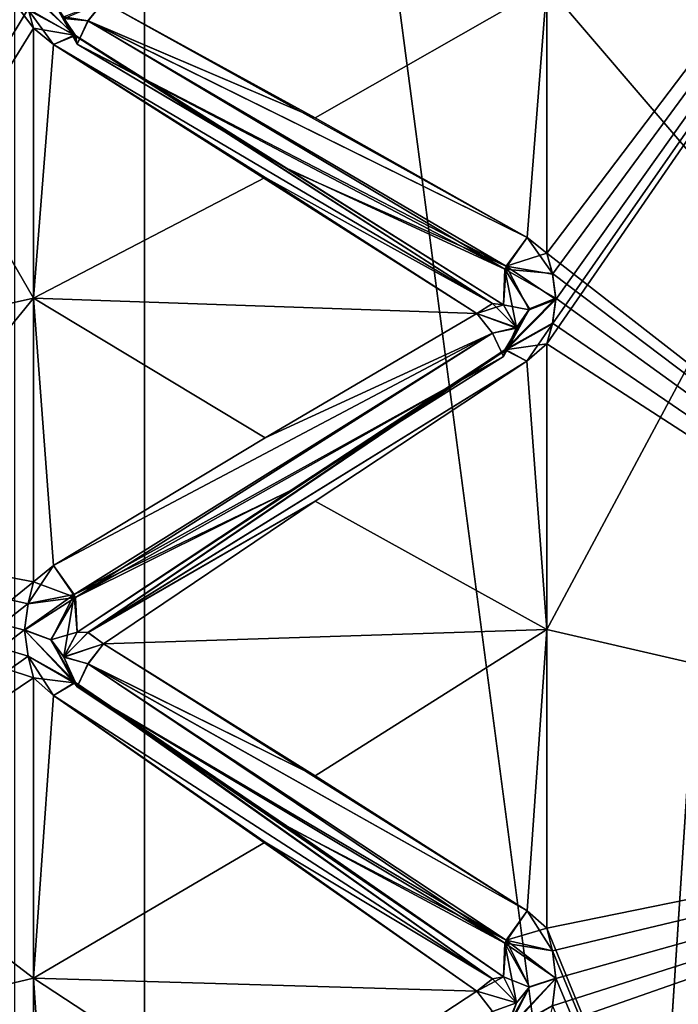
# Model space of a CAD drawing. Header units: inches. Extents: x -10 to 10, y -2.3 to 4.3.
# Tile 33 of 249: x -9.353 to -9.227, y -0.016 to 0.172. Entities that reach past the tile are written whole.
import ezdxf

# ---------------------------------------------------------------- set-up
doc = ezdxf.new("R2010")
doc.units = ezdxf.units.IN
doc.header["$LTSCALE"] = 65.185185
doc.header["$MEASUREMENT"] = 0
for name, color, linetype in [('10567', 7, 'CONTINUOUS'), ('10568', 7, 'CONTINUOUS'), ('10626', 7, 'CONTINUOUS'), ('10627', 7, 'CONTINUOUS'), ('10628', 7, 'CONTINUOUS'), ('10629', 7, 'CONTINUOUS'), ('10630', 7, 'CONTINUOUS'), ('10631', 7, 'CONTINUOUS'), ('10632', 7, 'CONTINUOUS'), ('10633', 7, 'CONTINUOUS'), ('10634', 7, 'CONTINUOUS'), ('10635', 7, 'CONTINUOUS'), ('10636', 7, 'CONTINUOUS'), ('10637', 7, 'CONTINUOUS'), ('10638', 7, 'CONTINUOUS'), ('10639', 7, 'CONTINUOUS'), ('10640', 7, 'CONTINUOUS'), ('10641', 7, 'CONTINUOUS'), ('10642', 7, 'CONTINUOUS'), ('10643', 7, 'CONTINUOUS'), ('10943', 7, 'CONTINUOUS'), ('10946', 7, 'CONTINUOUS'), ('10951', 7, 'CONTINUOUS'), ('11640', 7, 'CONTINUOUS'), ('11703', 7, 'CONTINUOUS'), ('11704', 7, 'CONTINUOUS'), ('11705', 7, 'CONTINUOUS'), ('11706', 7, 'CONTINUOUS'), ('11707', 7, 'CONTINUOUS'), ('11708', 7, 'CONTINUOUS'), ('11709', 7, 'CONTINUOUS'), ('11710', 7, 'CONTINUOUS'), ('11711', 7, 'CONTINUOUS'), ('11712', 7, 'CONTINUOUS'), ('11713', 7, 'CONTINUOUS'), ('11714', 7, 'CONTINUOUS'), ('11715', 7, 'CONTINUOUS'), ('11716', 7, 'CONTINUOUS'), ('11717', 7, 'CONTINUOUS'), ('11718', 7, 'CONTINUOUS'), ('11719', 7, 'CONTINUOUS'), ('11720', 7, 'CONTINUOUS'), ('11755', 7, 'CONTINUOUS'), ('11756', 7, 'CONTINUOUS'), ('11757', 7, 'CONTINUOUS'), ('11758', 7, 'CONTINUOUS'), ('11777', 7, 'CONTINUOUS'), ('11778', 7, 'CONTINUOUS'), ('11836', 7, 'CONTINUOUS'), ('11837', 7, 'CONTINUOUS')]:
    doc.layers.add(name, color=color, linetype=linetype)

msp = doc.modelspace()

# ---------------------------------------------------------------- linework, layer by layer
at = {"layer": '10567', "linetype": 'Continuous'}
for points in [[(-9.12095, 0.02569, 3.00572), (-9.12095, 0.30072, 2.73069), (-9.252, 0.05595, 2.99169), (-9.12095, 0.02569, 3.00572)], [(-9.252, 0.05595, 2.99169), (-9.12095, 0.30072, 2.73069), (-9.252, 0.11049, 2.94735), (-9.252, 0.05595, 2.99169)], [(-9.252, 0.11049, 2.94735), (-9.12095, 0.30072, 2.73069), (-9.25098, 0.11433, 2.94396), (-9.252, 0.11049, 2.94735)], [(-9.25094, 0.12381, 2.93565), (-9.12095, 0.30072, 2.73069), (-9.252, 0.12781, 2.93217), (-9.25094, 0.12381, 2.93565)], [(-9.252, 0.12781, 2.93217), (-9.12095, 0.30072, 2.73069), (-9.252, 0.17888, 2.88388), (-9.252, 0.12781, 2.93217)], [(-9.25098, 0.11433, 2.94396), (-9.12095, 0.30072, 2.73069), (-9.25029, 0.11896, 2.93988), (-9.25098, 0.11433, 2.94396)], [(-9.25029, 0.11896, 2.93988), (-9.12095, 0.30072, 2.73069), (-9.25094, 0.12381, 2.93565), (-9.25029, 0.11896, 2.93988)], [(-9.252, -0.00099, 3.03289), (-9.12095, 0.02569, 3.00572), (-9.252, 0.05595, 2.99169), (-9.252, -0.00099, 3.03289)], [(-9.12095, -0.32085, 3.18229), (-9.12095, 0.02569, 3.00572), (-9.252, -0.31412, 3.18731), (-9.12095, -0.32085, 3.18229)], [(-9.252, -0.31412, 3.18731), (-9.12095, 0.02569, 3.00572), (-9.25096, -0.3092, 3.18562), (-9.252, -0.31412, 3.18731)], [(-9.25096, -0.29726, 3.18157), (-9.12095, 0.02569, 3.00572), (-9.252, -0.29231, 3.17991), (-9.25096, -0.29726, 3.18157)], [(-9.252, -0.29231, 3.17991), (-9.12095, 0.02569, 3.00572), (-9.252, -0.22665, 3.15485), (-9.252, -0.29231, 3.17991)], [(-9.252, -0.22665, 3.15485), (-9.12095, 0.02569, 3.00572), (-9.252, -0.16249, 3.12614), (-9.252, -0.22665, 3.15485)], [(-9.252, -0.16249, 3.12614), (-9.12095, 0.02569, 3.00572), (-9.25096, -0.15783, 3.12382), (-9.252, -0.16249, 3.12614)], [(-9.25096, -0.14652, 3.11824), (-9.12095, 0.02569, 3.00572), (-9.252, -0.14183, 3.11595), (-9.25096, -0.14652, 3.11824)], [(-9.252, -0.14183, 3.11595), (-9.12095, 0.02569, 3.00572), (-9.252, -0.08, 3.08253), (-9.252, -0.14183, 3.11595)], [(-9.252, -0.08, 3.08253), (-9.12095, 0.02569, 3.00572), (-9.252, -0.02014, 3.04569), (-9.252, -0.08, 3.08253)], [(-9.252, -0.02014, 3.04569), (-9.12095, 0.02569, 3.00572), (-9.25096, -0.01582, 3.04278), (-9.252, -0.02014, 3.04569)], [(-9.25096, -0.00534, 3.03578), (-9.12095, 0.02569, 3.00572), (-9.252, -0.00099, 3.03289), (-9.25096, -0.00534, 3.03578)], [(-9.25096, -0.3092, 3.18562), (-9.12095, 0.02569, 3.00572), (-9.25029, -0.30324, 3.18358), (-9.25096, -0.3092, 3.18562)], [(-9.25029, -0.30324, 3.18358), (-9.12095, 0.02569, 3.00572), (-9.25096, -0.29726, 3.18157), (-9.25029, -0.30324, 3.18358)], [(-9.25096, -0.15783, 3.12382), (-9.12095, 0.02569, 3.00572), (-9.25029, -0.15219, 3.12102), (-9.25096, -0.15783, 3.12382)], [(-9.25029, -0.15219, 3.12102), (-9.12095, 0.02569, 3.00572), (-9.25096, -0.14652, 3.11824), (-9.25029, -0.15219, 3.12102)], [(-9.25096, -0.01582, 3.04278), (-9.12095, 0.02569, 3.00572), (-9.25029, -0.01059, 3.03927), (-9.25096, -0.01582, 3.04278)], [(-9.25029, -0.01059, 3.03927), (-9.12095, 0.02569, 3.00572), (-9.25096, -0.00534, 3.03578), (-9.25029, -0.01059, 3.03927)]]:
    msp.add_3dface(points, dxfattribs=at)
at = {"layer": '10568', "linetype": 'Continuous'}
for points in [[(-9.12095, 0.30072, 1.26931), (-9.12095, 0.02569, 0.99428), (-9.252, 0.28669, 1.23905), (-9.12095, 0.30072, 1.26931)], [(-9.252, 0.28669, 1.23905), (-9.12095, 0.02569, 0.99428), (-9.252, 0.24235, 1.18451), (-9.252, 0.28669, 1.23905)], [(-9.252, 0.24235, 1.18451), (-9.12095, 0.02569, 0.99428), (-9.25097, 0.23892, 1.18063), (-9.252, 0.24235, 1.18451)], [(-9.25097, 0.23892, 1.18063), (-9.12095, 0.02569, 0.99428), (-9.25029, 0.23478, 1.17593), (-9.25097, 0.23892, 1.18063)], [(-9.25029, 0.23478, 1.17593), (-9.12095, 0.02569, 0.99428), (-9.25096, 0.23061, 1.17115), (-9.25029, 0.23478, 1.17593)], [(-9.25096, 0.23061, 1.17115), (-9.12095, 0.02569, 0.99428), (-9.252, 0.22717, 1.16719), (-9.25096, 0.23061, 1.17115)], [(-9.252, 0.22717, 1.16719), (-9.12095, 0.02569, 0.99428), (-9.252, 0.17888, 1.11612), (-9.252, 0.22717, 1.16719)], [(-9.252, 0.17888, 1.11612), (-9.12095, 0.02569, 0.99428), (-9.252, 0.12781, 1.06783), (-9.252, 0.17888, 1.11612)], [(-9.252, 0.12781, 1.06783), (-9.12095, 0.02569, 0.99428), (-9.25097, 0.1239, 1.06443), (-9.252, 0.12781, 1.06783)], [(-9.25097, 0.1239, 1.06443), (-9.12095, 0.02569, 0.99428), (-9.25029, 0.11918, 1.06031), (-9.25097, 0.1239, 1.06443)], [(-9.25029, 0.11918, 1.06031), (-9.12095, 0.02569, 0.99428), (-9.25096, 0.11442, 1.05612), (-9.25029, 0.11918, 1.06031)], [(-9.25096, 0.11442, 1.05612), (-9.12095, 0.02569, 0.99428), (-9.252, 0.11049, 1.05265), (-9.25096, 0.11442, 1.05612)], [(-9.252, 0.11049, 1.05265), (-9.12095, 0.02569, 0.99428), (-9.252, 0.05595, 1.00831), (-9.252, 0.11049, 1.05265)], [(-9.252, 0.05595, 1.00831), (-9.12095, 0.02569, 0.99428), (-9.252, -0.00099, 0.96711), (-9.252, 0.05595, 1.00831)], [(-9.12095, 0.02569, 0.99428), (-9.12095, -0.32085, 0.81771), (-9.252, -0.00099, 0.96711), (-9.12095, 0.02569, 0.99428)], [(-9.252, -0.00099, 0.96711), (-9.12095, -0.32085, 0.81771), (-9.25097, -0.00531, 0.96424), (-9.252, -0.00099, 0.96711)], [(-9.25097, -0.00531, 0.96424), (-9.12095, -0.32085, 0.81771), (-9.25029, -0.01053, 0.96078), (-9.25097, -0.00531, 0.96424)], [(-9.25029, -0.01053, 0.96078), (-9.12095, -0.32085, 0.81771), (-9.25096, -0.01579, 0.95724), (-9.25029, -0.01053, 0.96078)]]:
    msp.add_3dface(points, dxfattribs=at)
at = {"layer": '10626', "linetype": 'Continuous'}
for points in [[(-9.33961, 0.17209, 2.88241), (-9.33663, 0.17575, 2.88075), (-9.34419, 0.17285, 2.87785), (-9.33961, 0.17209, 2.88241)], [(-9.34169, 0.16764, 2.88192), (-9.33961, 0.17209, 2.88241), (-9.34419, 0.17285, 2.87785), (-9.34169, 0.16764, 2.88192)]]:
    msp.add_3dface(points, dxfattribs=at)
at = {"layer": '10627', "linetype": 'Continuous'}
for points in [[(-9.35171, 0.17883, 2.88381), (-9.35104, 0.17438, 2.88829), (-9.34223, 0.16939, 2.8894), (-9.35171, 0.17883, 2.88381)], [(-9.35171, 0.17883, 2.88381), (-9.34223, 0.16939, 2.8894), (-9.34665, 0.17666, 2.88166), (-9.35171, 0.17883, 2.88381)], [(-9.34169, 0.16764, 2.88192), (-9.34419, 0.17285, 2.87785), (-9.34665, 0.17666, 2.88166), (-9.34169, 0.16764, 2.88192)], [(-9.34223, 0.16939, 2.8894), (-9.34169, 0.16764, 2.88192), (-9.34665, 0.17666, 2.88166), (-9.34223, 0.16939, 2.8894)], [(-9.35104, 0.17438, 2.88829), (-9.35, 0.1707, 2.89199), (-9.34223, 0.16939, 2.8894), (-9.35104, 0.17438, 2.88829)], [(-9.34619, 0.16761, 2.89474), (-9.34223, 0.16939, 2.8894), (-9.35, 0.1707, 2.89199), (-9.34619, 0.16761, 2.89474)]]:
    msp.add_3dface(points, dxfattribs=at)
at = {"layer": '10628', "linetype": 'Continuous'}
for points in [[(-9.29624, 0.15358, 2.90529), (-9.33663, 0.17575, 2.88075), (-9.33961, 0.17209, 2.88241), (-9.29624, 0.15358, 2.90529)], [(-9.25977, 0.1253, 2.93069), (-9.33961, 0.17209, 2.88241), (-9.34169, 0.16764, 2.88192), (-9.25977, 0.1253, 2.93069)], [(-9.25581, 0.13075, 2.92926), (-9.29624, 0.15358, 2.90529), (-9.33961, 0.17209, 2.88241), (-9.25581, 0.13075, 2.92926)], [(-9.25977, 0.1253, 2.93069), (-9.25581, 0.13075, 2.92926), (-9.33961, 0.17209, 2.88241), (-9.25977, 0.1253, 2.93069)], [(-9.25977, 0.1253, 2.93069), (-9.34169, 0.16764, 2.88192), (-9.30129, 0.14371, 2.90581), (-9.25977, 0.1253, 2.93069)], [(-9.26031, 0.11795, 2.92845), (-9.25977, 0.1253, 2.93069), (-9.30129, 0.14371, 2.90581), (-9.26031, 0.11795, 2.92845)]]:
    msp.add_3dface(points, dxfattribs=at)
at = {"layer": '10629', "linetype": 'Continuous'}
for points in [[(-9.26239, 0.11816, 2.93292), (-9.34223, 0.16939, 2.8894), (-9.34619, 0.16761, 2.89474), (-9.26239, 0.11816, 2.93292)], [(-9.26239, 0.11816, 2.93292), (-9.26031, 0.11795, 2.92845), (-9.34223, 0.16939, 2.8894), (-9.26239, 0.11816, 2.93292)], [(-9.34223, 0.16939, 2.8894), (-9.26031, 0.11795, 2.92845), (-9.30129, 0.14371, 2.90581), (-9.34223, 0.16939, 2.8894)], [(-9.34169, 0.16764, 2.88192), (-9.34223, 0.16939, 2.8894), (-9.30129, 0.14371, 2.90581), (-9.34169, 0.16764, 2.88192)], [(-9.26239, 0.11816, 2.93292), (-9.34619, 0.16761, 2.89474), (-9.30576, 0.1422, 2.91595), (-9.26239, 0.11816, 2.93292)], [(-9.26537, 0.11626, 2.93646), (-9.26239, 0.11816, 2.93292), (-9.30576, 0.1422, 2.91595), (-9.26537, 0.11626, 2.93646)]]:
    msp.add_3dface(points, dxfattribs=at)
at = {"layer": '10630', "linetype": 'Continuous'}
for points in [[(-9.252, 0.12781, 2.93217), (-9.25581, 0.13075, 2.92926), (-9.25977, 0.1253, 2.93069), (-9.252, 0.12781, 2.93217)], [(-9.25094, 0.12381, 2.93565), (-9.252, 0.12781, 2.93217), (-9.25977, 0.1253, 2.93069), (-9.25094, 0.12381, 2.93565)], [(-9.25977, 0.1253, 2.93069), (-9.26031, 0.11795, 2.92845), (-9.2554, 0.11696, 2.9375), (-9.25977, 0.1253, 2.93069)], [(-9.25029, 0.11896, 2.93988), (-9.25094, 0.12381, 2.93565), (-9.25977, 0.1253, 2.93069), (-9.25029, 0.11896, 2.93988)], [(-9.25029, 0.11896, 2.93988), (-9.25977, 0.1253, 2.93069), (-9.2554, 0.11696, 2.9375), (-9.25029, 0.11896, 2.93988)], [(-9.25781, 0.11347, 2.93347), (-9.2554, 0.11696, 2.9375), (-9.26031, 0.11795, 2.92845), (-9.25781, 0.11347, 2.93347)]]:
    msp.add_3dface(points, dxfattribs=at)
at = {"layer": '10631', "linetype": 'Continuous'}
for points in [[(-9.26537, 0.11626, 2.93646), (-9.26031, 0.11795, 2.92845), (-9.26239, 0.11816, 2.93292), (-9.26537, 0.11626, 2.93646)], [(-9.25781, 0.11347, 2.93347), (-9.26031, 0.11795, 2.92845), (-9.26537, 0.11626, 2.93646), (-9.25781, 0.11347, 2.93347)], [(-9.26241, 0.11252, 2.93789), (-9.25781, 0.11347, 2.93347), (-9.26537, 0.11626, 2.93646), (-9.26241, 0.11252, 2.93789)], [(-9.26031, 0.10809, 2.9371), (-9.25781, 0.11347, 2.93347), (-9.26241, 0.11252, 2.93789), (-9.26031, 0.10809, 2.9371)]]:
    msp.add_3dface(points, dxfattribs=at)
at = {"layer": '10632', "linetype": 'Continuous'}
for points in [[(-9.25098, 0.11433, 2.94396), (-9.25029, 0.11896, 2.93988), (-9.25977, 0.10935, 2.94467), (-9.25098, 0.11433, 2.94396)], [(-9.25029, 0.11896, 2.93988), (-9.2554, 0.11696, 2.9375), (-9.25977, 0.10935, 2.94467), (-9.25029, 0.11896, 2.93988)], [(-9.2554, 0.11696, 2.9375), (-9.25781, 0.11347, 2.93347), (-9.25977, 0.10935, 2.94467), (-9.2554, 0.11696, 2.9375)], [(-9.25781, 0.11347, 2.93347), (-9.26031, 0.10809, 2.9371), (-9.25977, 0.10935, 2.94467), (-9.25781, 0.11347, 2.93347)], [(-9.25583, 0.10721, 2.94991), (-9.25098, 0.11433, 2.94396), (-9.25977, 0.10935, 2.94467), (-9.25583, 0.10721, 2.94991)], [(-9.252, 0.11049, 2.94735), (-9.25098, 0.11433, 2.94396), (-9.25583, 0.10721, 2.94991), (-9.252, 0.11049, 2.94735)]]:
    msp.add_3dface(points, dxfattribs=at)
at = {"layer": '10633', "linetype": 'Continuous'}
for points in [[(-9.26241, 0.11252, 2.93789), (-9.26537, 0.11626, 2.93646), (-9.30576, 0.09253, 2.9595), (-9.26241, 0.11252, 2.93789)], [(-9.26241, 0.11252, 2.93789), (-9.30576, 0.09253, 2.9595), (-9.34617, 0.0682, 2.98192), (-9.26241, 0.11252, 2.93789)], [(-9.26241, 0.11252, 2.93789), (-9.34617, 0.0682, 2.98192), (-9.34223, 0.06264, 2.983), (-9.26241, 0.11252, 2.93789)], [(-9.26031, 0.10809, 2.9371), (-9.26241, 0.11252, 2.93789), (-9.34223, 0.06264, 2.983), (-9.26031, 0.10809, 2.9371)], [(-9.301, 0.08246, 2.95953), (-9.26031, 0.10809, 2.9371), (-9.34223, 0.06264, 2.983), (-9.301, 0.08246, 2.95953)], [(-9.34169, 0.05547, 2.98028), (-9.301, 0.08246, 2.95953), (-9.34223, 0.06264, 2.983), (-9.34169, 0.05547, 2.98028)]]:
    msp.add_3dface(points, dxfattribs=at)
at = {"layer": '10634', "linetype": 'Continuous'}
for points in [[(-9.25977, 0.10935, 2.94467), (-9.301, 0.08246, 2.95953), (-9.34169, 0.05547, 2.98028), (-9.25977, 0.10935, 2.94467)], [(-9.25977, 0.10935, 2.94467), (-9.34169, 0.05547, 2.98028), (-9.33959, 0.05538, 2.98479), (-9.25977, 0.10935, 2.94467)], [(-9.25583, 0.10721, 2.94991), (-9.25977, 0.10935, 2.94467), (-9.33959, 0.05538, 2.98479), (-9.25583, 0.10721, 2.94991)], [(-9.25977, 0.10935, 2.94467), (-9.26031, 0.10809, 2.9371), (-9.301, 0.08246, 2.95953), (-9.25977, 0.10935, 2.94467)], [(-9.29624, 0.08048, 2.9694), (-9.25583, 0.10721, 2.94991), (-9.33959, 0.05538, 2.98479), (-9.29624, 0.08048, 2.9694)], [(-9.33663, 0.05325, 2.98817), (-9.29624, 0.08048, 2.9694), (-9.33959, 0.05538, 2.98479), (-9.33663, 0.05325, 2.98817)]]:
    msp.add_3dface(points, dxfattribs=at)
at = {"layer": '10635', "linetype": 'Continuous'}
for points in [[(-9.35104, 0.06091, 2.9878), (-9.34617, 0.0682, 2.98192), (-9.35, 0.06506, 2.98464), (-9.35104, 0.06091, 2.9878)], [(-9.34617, 0.0682, 2.98192), (-9.35104, 0.06091, 2.9878), (-9.34223, 0.06264, 2.983), (-9.34617, 0.0682, 2.98192)], [(-9.35104, 0.06091, 2.9878), (-9.35171, 0.0559, 2.99161), (-9.34223, 0.06264, 2.983), (-9.35104, 0.06091, 2.9878)], [(-9.34223, 0.06264, 2.983), (-9.35171, 0.0559, 2.99161), (-9.34665, 0.05404, 2.98919), (-9.34223, 0.06264, 2.983)], [(-9.34419, 0.05076, 2.98492), (-9.34223, 0.06264, 2.983), (-9.34665, 0.05404, 2.98919), (-9.34419, 0.05076, 2.98492)], [(-9.34223, 0.06264, 2.983), (-9.34419, 0.05076, 2.98492), (-9.34169, 0.05547, 2.98028), (-9.34223, 0.06264, 2.983)]]:
    msp.add_3dface(points, dxfattribs=at)
at = {"layer": '10636', "linetype": 'Continuous'}
for points in [[(-9.34419, 0.05076, 2.98492), (-9.33959, 0.05538, 2.98479), (-9.34169, 0.05547, 2.98028), (-9.34419, 0.05076, 2.98492)], [(-9.33663, 0.05325, 2.98817), (-9.33959, 0.05538, 2.98479), (-9.34419, 0.05076, 2.98492), (-9.33663, 0.05325, 2.98817)], [(-9.33961, 0.04941, 2.98935), (-9.33663, 0.05325, 2.98817), (-9.34419, 0.05076, 2.98492), (-9.33961, 0.04941, 2.98935)], [(-9.34169, 0.04506, 2.98827), (-9.33961, 0.04941, 2.98935), (-9.34419, 0.05076, 2.98492), (-9.34169, 0.04506, 2.98827)]]:
    msp.add_3dface(points, dxfattribs=at)
at = {"layer": '10637', "linetype": 'Continuous'}
for points in [[(-9.35171, 0.0559, 2.99161), (-9.35104, 0.05091, 2.99547), (-9.34223, 0.04582, 2.99592), (-9.35171, 0.0559, 2.99161)], [(-9.35171, 0.0559, 2.99161), (-9.34223, 0.04582, 2.99592), (-9.34665, 0.05404, 2.98919), (-9.35171, 0.0559, 2.99161)], [(-9.34169, 0.04506, 2.98827), (-9.34419, 0.05076, 2.98492), (-9.34665, 0.05404, 2.98919), (-9.34169, 0.04506, 2.98827)], [(-9.34223, 0.04582, 2.99592), (-9.34169, 0.04506, 2.98827), (-9.34665, 0.05404, 2.98919), (-9.34223, 0.04582, 2.99592)], [(-9.35104, 0.05091, 2.99547), (-9.35, 0.04678, 2.99866), (-9.34223, 0.04582, 2.99592), (-9.35104, 0.05091, 2.99547)], [(-9.34619, 0.04336, 3.00098), (-9.34223, 0.04582, 2.99592), (-9.35, 0.04678, 2.99866), (-9.34619, 0.04336, 3.00098)]]:
    msp.add_3dface(points, dxfattribs=at)
at = {"layer": '10638', "linetype": 'Continuous'}
for points in [[(-9.29624, 0.02807, 3.00961), (-9.33663, 0.05325, 2.98817), (-9.33961, 0.04941, 2.98935), (-9.29624, 0.02807, 3.00961)], [(-9.25977, -0.00328, 3.0311), (-9.33961, 0.04941, 2.98935), (-9.34169, 0.04506, 2.98827), (-9.25977, -0.00328, 3.0311)], [(-9.25581, 0.00231, 3.0304), (-9.29624, 0.02807, 3.00961), (-9.33961, 0.04941, 2.98935), (-9.25581, 0.00231, 3.0304)], [(-9.25977, -0.00328, 3.0311), (-9.25581, 0.00231, 3.0304), (-9.33961, 0.04941, 2.98935), (-9.25977, -0.00328, 3.0311)], [(-9.25977, -0.00328, 3.0311), (-9.34169, 0.04506, 2.98827), (-9.30129, 0.01822, 3.00884), (-9.25977, -0.00328, 3.0311)], [(-9.26031, -0.01027, 3.02792), (-9.25977, -0.00328, 3.0311), (-9.30129, 0.01822, 3.00884), (-9.26031, -0.01027, 3.02792)]]:
    msp.add_3dface(points, dxfattribs=at)
at = {"layer": '10639', "linetype": 'Continuous'}
for points in [[(-9.26239, -0.01065, 3.03239), (-9.34223, 0.04582, 2.99592), (-9.34619, 0.04336, 3.00098), (-9.26239, -0.01065, 3.03239)], [(-9.26239, -0.01065, 3.03239), (-9.26031, -0.01027, 3.02792), (-9.34223, 0.04582, 2.99592), (-9.26239, -0.01065, 3.03239)], [(-9.34223, 0.04582, 2.99592), (-9.26031, -0.01027, 3.02792), (-9.30129, 0.01822, 3.00884), (-9.34223, 0.04582, 2.99592)], [(-9.34169, 0.04506, 2.98827), (-9.34223, 0.04582, 2.99592), (-9.30129, 0.01822, 3.00884), (-9.34169, 0.04506, 2.98827)], [(-9.26239, -0.01065, 3.03239), (-9.34619, 0.04336, 3.00098), (-9.30576, 0.01539, 3.0187), (-9.26239, -0.01065, 3.03239)], [(-9.26537, -0.013, 3.03565), (-9.26239, -0.01065, 3.03239), (-9.30576, 0.01539, 3.0187), (-9.26537, -0.013, 3.03565)]]:
    msp.add_3dface(points, dxfattribs=at)
at = {"layer": '10640', "linetype": 'Continuous'}
for points in [[(-9.252, -0.00099, 3.03289), (-9.25581, 0.00231, 3.0304), (-9.25977, -0.00328, 3.0311), (-9.252, -0.00099, 3.03289)], [(-9.25096, -0.00534, 3.03578), (-9.252, -0.00099, 3.03289), (-9.25977, -0.00328, 3.0311), (-9.25096, -0.00534, 3.03578)], [(-9.25977, -0.00328, 3.0311), (-9.26031, -0.01027, 3.02792), (-9.25535, -0.01229, 3.03673), (-9.25977, -0.00328, 3.0311)], [(-9.25029, -0.01059, 3.03927), (-9.25096, -0.00534, 3.03578), (-9.25977, -0.00328, 3.0311), (-9.25029, -0.01059, 3.03927)], [(-9.25029, -0.01059, 3.03927), (-9.25977, -0.00328, 3.0311), (-9.25535, -0.01229, 3.03673), (-9.25029, -0.01059, 3.03927)], [(-9.25781, -0.01528, 3.03224), (-9.25535, -0.01229, 3.03673), (-9.26031, -0.01027, 3.02792), (-9.25781, -0.01528, 3.03224)]]:
    msp.add_3dface(points, dxfattribs=at)
at = {"layer": '10641', "linetype": 'Continuous'}
for points in [[(-9.25781, -0.01528, 3.03224), (-9.26031, -0.01027, 3.02792), (-9.26537, -0.013, 3.03565), (-9.25781, -0.01528, 3.03224)], [(-9.26537, -0.013, 3.03565), (-9.26031, -0.01027, 3.02792), (-9.26239, -0.01065, 3.03239), (-9.26537, -0.013, 3.03565)], [(-9.26241, -0.01689, 3.03657), (-9.25781, -0.01528, 3.03224), (-9.26537, -0.013, 3.03565), (-9.26241, -0.01689, 3.03657)], [(-9.26031, -0.02119, 3.03521), (-9.25781, -0.01528, 3.03224), (-9.26241, -0.01689, 3.03657), (-9.26031, -0.02119, 3.03521)]]:
    msp.add_3dface(points, dxfattribs=at)
at = {"layer": '10642', "linetype": 'Continuous'}
for points in [[(-9.25096, -0.01582, 3.04278), (-9.25029, -0.01059, 3.03927), (-9.25977, -0.02092, 3.04288), (-9.25096, -0.01582, 3.04278)], [(-9.25029, -0.01059, 3.03927), (-9.25535, -0.01229, 3.03673), (-9.25977, -0.02092, 3.04288), (-9.25029, -0.01059, 3.03927)], [(-9.25535, -0.01229, 3.03673), (-9.25781, -0.01528, 3.03224), (-9.25977, -0.02092, 3.04288), (-9.25535, -0.01229, 3.03673)], [(-9.25781, -0.01528, 3.03224), (-9.26031, -0.02119, 3.03521), (-9.25977, -0.02092, 3.04288), (-9.25781, -0.01528, 3.03224)]]:
    msp.add_3dface(points, dxfattribs=at)
at = {"layer": '10643', "linetype": 'Continuous'}
msp.add_3dface([(-9.26241, -0.01689, 3.03657), (-9.26537, -0.013, 3.03565), (-9.30576, -0.03953, 3.05539), (-9.26241, -0.01689, 3.03657)], dxfattribs=at)
at = {"layer": '10943', "linetype": 'Continuous'}
for points in [[(-9.35097, 0.17416, 1.11149), (-9.35, 0.1707, 1.10801), (-9.48105, 0.34635, 1.33665), (-9.35097, 0.17416, 1.11149)], [(-9.35, 0.1707, 1.10801), (-9.35, 0.11918, 1.0602), (-9.48105, 0.34635, 1.33665), (-9.35, 0.1707, 1.10801)], [(-9.48105, 0.34635, 1.33665), (-9.35, 0.11918, 1.0602), (-9.48105, 0.08991, 1.04423), (-9.48105, 0.34635, 1.33665)], [(-9.35, 0.11918, 1.0602), (-9.35, 0.06506, 1.01536), (-9.48105, 0.08991, 1.04423), (-9.35, 0.11918, 1.0602)], [(-9.35171, -0.22675, 0.84521), (-9.35103, -0.23252, 0.84279), (-9.48105, 0.08991, 1.04423), (-9.35171, -0.22675, 0.84521)], [(-9.35104, -0.22088, 0.84762), (-9.35171, -0.22675, 0.84521), (-9.48105, 0.08991, 1.04423), (-9.35104, -0.22088, 0.84762)], [(-9.35103, -0.23252, 0.84279), (-9.35, -0.23731, 0.84079), (-9.48105, 0.08991, 1.04423), (-9.35103, -0.23252, 0.84279)], [(-9.48105, 0.08991, 1.04423), (-9.35, -0.23731, 0.84079), (-9.48105, -0.24435, 0.84537), (-9.48105, 0.08991, 1.04423)], [(-9.35, -0.21603, 0.84961), (-9.35104, -0.22088, 0.84762), (-9.48105, 0.08991, 1.04423), (-9.35, -0.21603, 0.84961)], [(-9.35, -0.15214, 0.87891), (-9.35, -0.21603, 0.84961), (-9.48105, 0.08991, 1.04423), (-9.35, -0.15214, 0.87891)], [(-9.35171, -0.08011, 0.91751), (-9.35103, -0.08552, 0.91436), (-9.48105, 0.08991, 1.04423), (-9.35171, -0.08011, 0.91751)], [(-9.35104, -0.0746, 0.92067), (-9.35171, -0.08011, 0.91751), (-9.48105, 0.08991, 1.04423), (-9.35104, -0.0746, 0.92067)], [(-9.35103, -0.08552, 0.91436), (-9.35, -0.09, 0.91176), (-9.48105, 0.08991, 1.04423), (-9.35103, -0.08552, 0.91436)], [(-9.35, -0.09, 0.91176), (-9.35, -0.15214, 0.87891), (-9.48105, 0.08991, 1.04423), (-9.35, -0.09, 0.91176)], [(-9.35, -0.07005, 0.92327), (-9.35104, -0.0746, 0.92067), (-9.48105, 0.08991, 1.04423), (-9.35, -0.07005, 0.92327)], [(-9.35, -0.01054, 0.96066), (-9.35, -0.07005, 0.92327), (-9.48105, 0.08991, 1.04423), (-9.35, -0.01054, 0.96066)], [(-9.35171, 0.05584, 1.00834), (-9.35103, 0.05088, 1.00451), (-9.48105, 0.08991, 1.04423), (-9.35171, 0.05584, 1.00834)], [(-9.35104, 0.06089, 1.01218), (-9.35171, 0.05584, 1.00834), (-9.48105, 0.08991, 1.04423), (-9.35104, 0.06089, 1.01218)], [(-9.35103, 0.05088, 1.00451), (-9.35, 0.04678, 1.00134), (-9.48105, 0.08991, 1.04423), (-9.35103, 0.05088, 1.00451)], [(-9.35, 0.04678, 1.00134), (-9.35, -0.01054, 0.96066), (-9.48105, 0.08991, 1.04423), (-9.35, 0.04678, 1.00134)], [(-9.35, 0.06506, 1.01536), (-9.35104, 0.06089, 1.01218), (-9.48105, 0.08991, 1.04423), (-9.35, 0.06506, 1.01536)]]:
    msp.add_3dface(points, dxfattribs=at)
at = {"layer": '10946', "linetype": 'Continuous'}
for points in [[(-9.19167, 0.545, 13.94785), (-9.35355, -1.955, 13.83966), (-9.35356, 0.545, 13.83965), (-9.19167, 0.545, 13.94785)], [(-9.19165, -1.955, 13.94786), (-9.35355, -1.955, 13.83966), (-9.19167, 0.545, 13.94785), (-9.19165, -1.955, 13.94786)]]:
    msp.add_3dface(points, dxfattribs=at)
at = {"layer": '10951', "linetype": 'Continuous'}
for points in [[(-9.56879, -1.955, 13.81493), (-9.32884, -1.955, 14.05488), (-9.56878, 0.545, 13.81495), (-9.56879, -1.955, 13.81493)], [(-9.56878, 0.545, 13.81495), (-9.32884, -1.955, 14.05488), (-9.32883, 0.545, 14.05489), (-9.56878, 0.545, 13.81495)], [(-9.32884, -1.955, 14.05488), (-9, -1.955, 14.1431), (-9.32883, 0.545, 14.05489), (-9.32884, -1.955, 14.05488)], [(-9.32883, 0.545, 14.05489), (-9, -1.955, 14.1431), (-9, 0.545, 14.1431), (-9.32883, 0.545, 14.05489)]]:
    msp.add_3dface(points, dxfattribs=at)
at = {"layer": '11640', "linetype": 'Continuous'}
for points in [[(-9.48105, 0.25077, 2.79491), (-9.48105, -0.04165, 3.05135), (-9.35, 0.2348, 2.82418), (-9.48105, 0.25077, 2.79491)], [(-9.35, 0.2348, 2.82418), (-9.48105, -0.04165, 3.05135), (-9.35, 0.18699, 2.8757), (-9.35, 0.2348, 2.82418)], [(-9.35, 0.18699, 2.8757), (-9.48105, -0.04165, 3.05135), (-9.35104, 0.18329, 2.87937), (-9.35, 0.18699, 2.8757)], [(-9.35104, 0.18329, 2.87937), (-9.48105, -0.04165, 3.05135), (-9.35171, 0.17883, 2.88381), (-9.35104, 0.18329, 2.87937)], [(-9.35171, 0.17883, 2.88381), (-9.48105, -0.04165, 3.05135), (-9.35104, 0.17438, 2.88829), (-9.35171, 0.17883, 2.88381)], [(-9.35104, 0.17438, 2.88829), (-9.48105, -0.04165, 3.05135), (-9.35, 0.1707, 2.89199), (-9.35104, 0.17438, 2.88829)], [(-9.35, 0.1707, 2.89199), (-9.48105, -0.04165, 3.05135), (-9.35, 0.11918, 2.9398), (-9.35, 0.1707, 2.89199)], [(-9.35, 0.11918, 2.9398), (-9.48105, -0.04165, 3.05135), (-9.35, 0.06506, 2.98464), (-9.35, 0.11918, 2.9398)], [(-9.35, 0.06506, 2.98464), (-9.48105, -0.04165, 3.05135), (-9.35104, 0.06091, 2.9878), (-9.35, 0.06506, 2.98464)], [(-9.35104, 0.06091, 2.9878), (-9.48105, -0.04165, 3.05135), (-9.35171, 0.0559, 2.99161), (-9.35104, 0.06091, 2.9878)], [(-9.35171, 0.0559, 2.99161), (-9.48105, -0.04165, 3.05135), (-9.35104, 0.05091, 2.99547), (-9.35171, 0.0559, 2.99161)], [(-9.35104, 0.05091, 2.99547), (-9.48105, -0.04165, 3.05135), (-9.35, 0.04678, 2.99866), (-9.35104, 0.05091, 2.99547)], [(-9.35, 0.04678, 2.99866), (-9.48105, -0.04165, 3.05135), (-9.35, -0.01054, 3.03934), (-9.35, 0.04678, 2.99866)], [(-9.35, -0.01054, 3.03934), (-9.48105, -0.04165, 3.05135), (-9.35, -0.07005, 3.07673), (-9.35, -0.01054, 3.03934)]]:
    msp.add_3dface(points, dxfattribs=at)
at = {"layer": '11703', "linetype": 'Continuous'}
for points in [[(-9.33663, 0.17575, 1.11925), (-9.33959, 0.17211, 1.11759), (-9.34418, 0.17255, 1.12185), (-9.33663, 0.17575, 1.11925)], [(-9.34418, 0.17255, 1.12185), (-9.33959, 0.17211, 1.11759), (-9.34169, 0.16764, 1.11808), (-9.34418, 0.17255, 1.12185)]]:
    msp.add_3dface(points, dxfattribs=at)
at = {"layer": '11704', "linetype": 'Continuous'}
for points in [[(-9.3517, 0.17828, 1.11564), (-9.34664, 0.17628, 1.11796), (-9.34195, 0.16934, 1.11119), (-9.3517, 0.17828, 1.11564)], [(-9.35097, 0.17416, 1.11149), (-9.3517, 0.17828, 1.11564), (-9.34195, 0.16934, 1.11119), (-9.35097, 0.17416, 1.11149)], [(-9.34664, 0.17628, 1.11796), (-9.34418, 0.17255, 1.12185), (-9.34195, 0.16934, 1.11119), (-9.34664, 0.17628, 1.11796)], [(-9.35, 0.1707, 1.10801), (-9.35097, 0.17416, 1.11149), (-9.34619, 0.16761, 1.10526), (-9.35, 0.1707, 1.10801)], [(-9.34619, 0.16761, 1.10526), (-9.35097, 0.17416, 1.11149), (-9.34195, 0.16934, 1.11119), (-9.34619, 0.16761, 1.10526)], [(-9.34418, 0.17255, 1.12185), (-9.34169, 0.16764, 1.11808), (-9.34195, 0.16934, 1.11119), (-9.34418, 0.17255, 1.12185)]]:
    msp.add_3dface(points, dxfattribs=at)
at = {"layer": '11705', "linetype": 'Continuous'}
for points in [[(-9.33663, 0.17575, 1.11925), (-9.29624, 0.15358, 1.09471), (-9.33959, 0.17211, 1.11759), (-9.33663, 0.17575, 1.11925)], [(-9.26005, 0.12473, 1.0694), (-9.34169, 0.16764, 1.11808), (-9.33959, 0.17211, 1.11759), (-9.26005, 0.12473, 1.0694)], [(-9.25581, 0.13075, 1.07074), (-9.26005, 0.12473, 1.0694), (-9.33959, 0.17211, 1.11759), (-9.25581, 0.13075, 1.07074)], [(-9.29624, 0.15358, 1.09471), (-9.25581, 0.13075, 1.07074), (-9.33959, 0.17211, 1.11759), (-9.29624, 0.15358, 1.09471)], [(-9.34169, 0.16764, 1.11808), (-9.26005, 0.12473, 1.0694), (-9.30174, 0.14399, 1.09446), (-9.34169, 0.16764, 1.11808)], [(-9.26005, 0.12473, 1.0694), (-9.26031, 0.11795, 1.07155), (-9.30174, 0.14399, 1.09446), (-9.26005, 0.12473, 1.0694)]]:
    msp.add_3dface(points, dxfattribs=at)
at = {"layer": '11706', "linetype": 'Continuous'}
for points in [[(-9.26241, 0.11816, 1.06705), (-9.34619, 0.16761, 1.10526), (-9.34195, 0.16934, 1.11119), (-9.26241, 0.11816, 1.06705)], [(-9.26031, 0.11795, 1.07155), (-9.26241, 0.11816, 1.06705), (-9.34195, 0.16934, 1.11119), (-9.26031, 0.11795, 1.07155)], [(-9.26031, 0.11795, 1.07155), (-9.34195, 0.16934, 1.11119), (-9.30174, 0.14399, 1.09446), (-9.26031, 0.11795, 1.07155)], [(-9.34195, 0.16934, 1.11119), (-9.34169, 0.16764, 1.11808), (-9.30174, 0.14399, 1.09446), (-9.34195, 0.16934, 1.11119)], [(-9.34619, 0.16761, 1.10526), (-9.26241, 0.11816, 1.06705), (-9.30576, 0.1422, 1.08405), (-9.34619, 0.16761, 1.10526)], [(-9.26241, 0.11816, 1.06705), (-9.26537, 0.11626, 1.06354), (-9.30576, 0.1422, 1.08405), (-9.26241, 0.11816, 1.06705)]]:
    msp.add_3dface(points, dxfattribs=at)
at = {"layer": '11707', "linetype": 'Continuous'}
for points in [[(-9.25581, 0.13075, 1.07074), (-9.25097, 0.1239, 1.06443), (-9.26005, 0.12473, 1.0694), (-9.25581, 0.13075, 1.07074)], [(-9.252, 0.12781, 1.06783), (-9.25097, 0.1239, 1.06443), (-9.25581, 0.13075, 1.07074), (-9.252, 0.12781, 1.06783)], [(-9.25781, 0.11359, 1.06664), (-9.26031, 0.11795, 1.07155), (-9.26005, 0.12473, 1.0694), (-9.25781, 0.11359, 1.06664)], [(-9.25097, 0.1239, 1.06443), (-9.25029, 0.11918, 1.06031), (-9.26005, 0.12473, 1.0694), (-9.25097, 0.1239, 1.06443)], [(-9.25029, 0.11918, 1.06031), (-9.25531, 0.11718, 1.06256), (-9.26005, 0.12473, 1.0694), (-9.25029, 0.11918, 1.06031)], [(-9.25531, 0.11718, 1.06256), (-9.25781, 0.11359, 1.06664), (-9.26005, 0.12473, 1.0694), (-9.25531, 0.11718, 1.06256)]]:
    msp.add_3dface(points, dxfattribs=at)
at = {"layer": '11708', "linetype": 'Continuous'}
for points in [[(-9.25781, 0.11359, 1.06664), (-9.26537, 0.11626, 1.06354), (-9.26241, 0.11816, 1.06705), (-9.25781, 0.11359, 1.06664)], [(-9.26031, 0.11795, 1.07155), (-9.25781, 0.11359, 1.06664), (-9.26241, 0.11816, 1.06705), (-9.26031, 0.11795, 1.07155)], [(-9.25781, 0.11359, 1.06664), (-9.26239, 0.1125, 1.06211), (-9.26537, 0.11626, 1.06354), (-9.25781, 0.11359, 1.06664)], [(-9.25781, 0.11359, 1.06664), (-9.26031, 0.10809, 1.0629), (-9.26239, 0.1125, 1.06211), (-9.25781, 0.11359, 1.06664)]]:
    msp.add_3dface(points, dxfattribs=at)
at = {"layer": '11709', "linetype": 'Continuous'}
for points in [[(-9.25029, 0.11918, 1.06031), (-9.25096, 0.11442, 1.05612), (-9.26005, 0.10934, 1.05592), (-9.25029, 0.11918, 1.06031)], [(-9.25531, 0.11718, 1.06256), (-9.25029, 0.11918, 1.06031), (-9.26005, 0.10934, 1.05592), (-9.25531, 0.11718, 1.06256)], [(-9.25781, 0.11359, 1.06664), (-9.25531, 0.11718, 1.06256), (-9.26031, 0.10809, 1.0629), (-9.25781, 0.11359, 1.06664)], [(-9.26031, 0.10809, 1.0629), (-9.25531, 0.11718, 1.06256), (-9.26005, 0.10934, 1.05592), (-9.26031, 0.10809, 1.0629)], [(-9.25096, 0.11442, 1.05612), (-9.252, 0.11049, 1.05265), (-9.26005, 0.10934, 1.05592), (-9.25096, 0.11442, 1.05612)], [(-9.252, 0.11049, 1.05265), (-9.25583, 0.10721, 1.05009), (-9.26005, 0.10934, 1.05592), (-9.252, 0.11049, 1.05265)]]:
    msp.add_3dface(points, dxfattribs=at)
at = {"layer": '11710', "linetype": 'Continuous'}
for points in [[(-9.26537, 0.11626, 1.06354), (-9.26239, 0.1125, 1.06211), (-9.30576, 0.09253, 1.0405), (-9.26537, 0.11626, 1.06354)], [(-9.34195, 0.06207, 1.01713), (-9.34617, 0.0682, 1.01808), (-9.26239, 0.1125, 1.06211), (-9.34195, 0.06207, 1.01713)], [(-9.26239, 0.1125, 1.06211), (-9.34617, 0.0682, 1.01808), (-9.30576, 0.09253, 1.0405), (-9.26239, 0.1125, 1.06211)], [(-9.26031, 0.10809, 1.0629), (-9.34195, 0.06207, 1.01713), (-9.26239, 0.1125, 1.06211), (-9.26031, 0.10809, 1.0629)], [(-9.26031, 0.10809, 1.0629), (-9.30081, 0.08259, 1.04057), (-9.34195, 0.06207, 1.01713), (-9.26031, 0.10809, 1.0629)], [(-9.30081, 0.08259, 1.04057), (-9.34169, 0.05547, 1.01972), (-9.34195, 0.06207, 1.01713), (-9.30081, 0.08259, 1.04057)]]:
    msp.add_3dface(points, dxfattribs=at)
at = {"layer": '11711', "linetype": 'Continuous'}
for points in [[(-9.30081, 0.08259, 1.04057), (-9.26005, 0.10934, 1.05592), (-9.34169, 0.05547, 1.01972), (-9.30081, 0.08259, 1.04057)], [(-9.34169, 0.05547, 1.01972), (-9.26005, 0.10934, 1.05592), (-9.33961, 0.05538, 1.01524), (-9.34169, 0.05547, 1.01972)], [(-9.26005, 0.10934, 1.05592), (-9.25583, 0.10721, 1.05009), (-9.33961, 0.05538, 1.01524), (-9.26005, 0.10934, 1.05592)], [(-9.26031, 0.10809, 1.0629), (-9.26005, 0.10934, 1.05592), (-9.30081, 0.08259, 1.04057), (-9.26031, 0.10809, 1.0629)], [(-9.25583, 0.10721, 1.05009), (-9.29624, 0.08048, 1.0306), (-9.33961, 0.05538, 1.01524), (-9.25583, 0.10721, 1.05009)], [(-9.29624, 0.08048, 1.0306), (-9.33663, 0.05325, 1.01183), (-9.33961, 0.05538, 1.01524), (-9.29624, 0.08048, 1.0306)]]:
    msp.add_3dface(points, dxfattribs=at)
at = {"layer": '11712', "linetype": 'Continuous'}
for points in [[(-9.34617, 0.0682, 1.01808), (-9.34195, 0.06207, 1.01713), (-9.35, 0.06506, 1.01536), (-9.34617, 0.0682, 1.01808)], [(-9.35, 0.06506, 1.01536), (-9.34195, 0.06207, 1.01713), (-9.35104, 0.06089, 1.01218), (-9.35, 0.06506, 1.01536)], [(-9.34669, 0.05403, 1.01073), (-9.35171, 0.05584, 1.00834), (-9.34195, 0.06207, 1.01713), (-9.34669, 0.05403, 1.01073)], [(-9.34195, 0.06207, 1.01713), (-9.35171, 0.05584, 1.00834), (-9.35104, 0.06089, 1.01218), (-9.34195, 0.06207, 1.01713)], [(-9.34169, 0.05547, 1.01972), (-9.34669, 0.05403, 1.01073), (-9.34195, 0.06207, 1.01713), (-9.34169, 0.05547, 1.01972)], [(-9.34169, 0.05547, 1.01972), (-9.34419, 0.05073, 1.01505), (-9.34669, 0.05403, 1.01073), (-9.34169, 0.05547, 1.01972)]]:
    msp.add_3dface(points, dxfattribs=at)
at = {"layer": '11713', "linetype": 'Continuous'}
for points in [[(-9.34169, 0.05547, 1.01972), (-9.33961, 0.05538, 1.01524), (-9.34419, 0.05073, 1.01505), (-9.34169, 0.05547, 1.01972)], [(-9.33961, 0.05538, 1.01524), (-9.33663, 0.05325, 1.01183), (-9.34419, 0.05073, 1.01505), (-9.33961, 0.05538, 1.01524)], [(-9.33663, 0.05325, 1.01183), (-9.33959, 0.04943, 1.01065), (-9.34419, 0.05073, 1.01505), (-9.33663, 0.05325, 1.01183)], [(-9.34419, 0.05073, 1.01505), (-9.33959, 0.04943, 1.01065), (-9.34169, 0.04506, 1.01173), (-9.34419, 0.05073, 1.01505)]]:
    msp.add_3dface(points, dxfattribs=at)
at = {"layer": '11714', "linetype": 'Continuous'}
for points in [[(-9.35171, 0.05584, 1.00834), (-9.34669, 0.05403, 1.01073), (-9.34195, 0.04585, 1.00467), (-9.35171, 0.05584, 1.00834)], [(-9.35103, 0.05088, 1.00451), (-9.35171, 0.05584, 1.00834), (-9.34195, 0.04585, 1.00467), (-9.35103, 0.05088, 1.00451)], [(-9.34669, 0.05403, 1.01073), (-9.34419, 0.05073, 1.01505), (-9.34195, 0.04585, 1.00467), (-9.34669, 0.05403, 1.01073)], [(-9.35, 0.04678, 1.00134), (-9.35103, 0.05088, 1.00451), (-9.34619, 0.04336, 0.99902), (-9.35, 0.04678, 1.00134)], [(-9.34619, 0.04336, 0.99902), (-9.35103, 0.05088, 1.00451), (-9.34195, 0.04585, 1.00467), (-9.34619, 0.04336, 0.99902)], [(-9.34419, 0.05073, 1.01505), (-9.34169, 0.04506, 1.01173), (-9.34195, 0.04585, 1.00467), (-9.34419, 0.05073, 1.01505)]]:
    msp.add_3dface(points, dxfattribs=at)
at = {"layer": '11715', "linetype": 'Continuous'}
for points in [[(-9.33663, 0.05325, 1.01183), (-9.29624, 0.02807, 0.99039), (-9.33959, 0.04943, 1.01065), (-9.33663, 0.05325, 1.01183)], [(-9.26005, -0.00384, 0.96906), (-9.34169, 0.04506, 1.01173), (-9.33959, 0.04943, 1.01065), (-9.26005, -0.00384, 0.96906)], [(-9.25581, 0.00231, 0.9696), (-9.26005, -0.00384, 0.96906), (-9.33959, 0.04943, 1.01065), (-9.25581, 0.00231, 0.9696)], [(-9.29624, 0.02807, 0.99039), (-9.25581, 0.00231, 0.9696), (-9.33959, 0.04943, 1.01065), (-9.29624, 0.02807, 0.99039)], [(-9.34169, 0.04506, 1.01173), (-9.26005, -0.00384, 0.96906), (-9.30173, 0.01852, 0.99138), (-9.34169, 0.04506, 1.01173)], [(-9.26005, -0.00384, 0.96906), (-9.26031, -0.01027, 0.97208), (-9.30173, 0.01852, 0.99138), (-9.26005, -0.00384, 0.96906)]]:
    msp.add_3dface(points, dxfattribs=at)
at = {"layer": '11716', "linetype": 'Continuous'}
for points in [[(-9.26241, -0.01066, 0.96759), (-9.34619, 0.04336, 0.99902), (-9.34195, 0.04585, 1.00467), (-9.26241, -0.01066, 0.96759)], [(-9.26031, -0.01027, 0.97208), (-9.26241, -0.01066, 0.96759), (-9.34195, 0.04585, 1.00467), (-9.26031, -0.01027, 0.97208)], [(-9.26031, -0.01027, 0.97208), (-9.34195, 0.04585, 1.00467), (-9.30173, 0.01852, 0.99138), (-9.26031, -0.01027, 0.97208)], [(-9.34195, 0.04585, 1.00467), (-9.34169, 0.04506, 1.01173), (-9.30173, 0.01852, 0.99138), (-9.34195, 0.04585, 1.00467)], [(-9.34619, 0.04336, 0.99902), (-9.26241, -0.01066, 0.96759), (-9.30576, 0.01539, 0.9813), (-9.34619, 0.04336, 0.99902)], [(-9.26241, -0.01066, 0.96759), (-9.26537, -0.013, 0.96435), (-9.30576, 0.01539, 0.9813), (-9.26241, -0.01066, 0.96759)]]:
    msp.add_3dface(points, dxfattribs=at)
at = {"layer": '11717', "linetype": 'Continuous'}
for points in [[(-9.25581, 0.00231, 0.9696), (-9.25097, -0.00531, 0.96424), (-9.26005, -0.00384, 0.96906), (-9.25581, 0.00231, 0.9696)], [(-9.252, -0.00099, 0.96711), (-9.25097, -0.00531, 0.96424), (-9.25581, 0.00231, 0.9696), (-9.252, -0.00099, 0.96711)], [(-9.25781, -0.01524, 0.96778), (-9.26031, -0.01027, 0.97208), (-9.26005, -0.00384, 0.96906), (-9.25781, -0.01524, 0.96778)], [(-9.25097, -0.00531, 0.96424), (-9.25029, -0.01053, 0.96078), (-9.26005, -0.00384, 0.96906), (-9.25097, -0.00531, 0.96424)], [(-9.25029, -0.01053, 0.96078), (-9.25531, -0.01221, 0.96326), (-9.26005, -0.00384, 0.96906), (-9.25029, -0.01053, 0.96078)], [(-9.25531, -0.01221, 0.96326), (-9.25781, -0.01524, 0.96778), (-9.26005, -0.00384, 0.96906), (-9.25531, -0.01221, 0.96326)]]:
    msp.add_3dface(points, dxfattribs=at)
at = {"layer": '11718', "linetype": 'Continuous'}
for points in [[(-9.25781, -0.01524, 0.96778), (-9.26537, -0.013, 0.96435), (-9.26241, -0.01066, 0.96759), (-9.25781, -0.01524, 0.96778)], [(-9.26031, -0.01027, 0.97208), (-9.25781, -0.01524, 0.96778), (-9.26241, -0.01066, 0.96759), (-9.26031, -0.01027, 0.97208)], [(-9.25781, -0.01524, 0.96778), (-9.26239, -0.01692, 0.96343), (-9.26537, -0.013, 0.96435), (-9.25781, -0.01524, 0.96778)], [(-9.25781, -0.01524, 0.96778), (-9.26031, -0.02119, 0.96479), (-9.26239, -0.01692, 0.96343), (-9.25781, -0.01524, 0.96778)]]:
    msp.add_3dface(points, dxfattribs=at)
at = {"layer": '11719', "linetype": 'Continuous'}
for points in [[(-9.25029, -0.01053, 0.96078), (-9.25096, -0.01579, 0.95724), (-9.26005, -0.02085, 0.9577), (-9.25029, -0.01053, 0.96078)], [(-9.25531, -0.01221, 0.96326), (-9.25029, -0.01053, 0.96078), (-9.26005, -0.02085, 0.9577), (-9.25531, -0.01221, 0.96326)], [(-9.25781, -0.01524, 0.96778), (-9.25531, -0.01221, 0.96326), (-9.26031, -0.02119, 0.96479), (-9.25781, -0.01524, 0.96778)], [(-9.26031, -0.02119, 0.96479), (-9.25531, -0.01221, 0.96326), (-9.26005, -0.02085, 0.9577), (-9.26031, -0.02119, 0.96479)]]:
    msp.add_3dface(points, dxfattribs=at)
at = {"layer": '11720', "linetype": 'Continuous'}
msp.add_3dface([(-9.26537, -0.013, 0.96435), (-9.26239, -0.01692, 0.96343), (-9.30576, -0.03953, 0.94461), (-9.26537, -0.013, 0.96435)], dxfattribs=at)
at = {"layer": '11755', "linetype": 'Continuous'}
for points in [[(-9.35, 0.04678, 1.00134), (-9.34619, 0.04336, 0.99902), (-9.35, -0.01054, 0.96066), (-9.35, 0.04678, 1.00134)], [(-9.34619, 0.04336, 0.99902), (-9.26537, -0.013, 0.96435), (-9.35, -0.01054, 0.96066), (-9.34619, 0.04336, 0.99902)], [(-9.26537, -0.013, 0.96435), (-9.34619, 0.04336, 0.99902), (-9.30576, 0.01539, 0.9813), (-9.26537, -0.013, 0.96435)], [(-9.30576, -0.03953, 0.94461), (-9.34617, -0.06658, 0.92556), (-9.35, -0.01054, 0.96066), (-9.30576, -0.03953, 0.94461)], [(-9.34617, -0.06658, 0.92556), (-9.35, -0.07005, 0.92327), (-9.35, -0.01054, 0.96066), (-9.34617, -0.06658, 0.92556)], [(-9.26537, -0.013, 0.96435), (-9.30576, -0.03953, 0.94461), (-9.35, -0.01054, 0.96066), (-9.26537, -0.013, 0.96435)]]:
    msp.add_3dface(points, dxfattribs=at)
at = {"layer": '11756', "linetype": 'Continuous'}
for points in [[(-9.252, 0.05595, 1.00831), (-9.25583, 0.10721, 1.05009), (-9.252, 0.11049, 1.05265), (-9.252, 0.05595, 1.00831)], [(-9.25583, 0.10721, 1.05009), (-9.252, 0.05595, 1.00831), (-9.29624, 0.08048, 1.0306), (-9.25583, 0.10721, 1.05009)], [(-9.29624, 0.08048, 1.0306), (-9.252, 0.05595, 1.00831), (-9.33663, 0.05325, 1.01183), (-9.29624, 0.08048, 1.0306)], [(-9.252, 0.05595, 1.00831), (-9.25581, 0.00231, 0.9696), (-9.33663, 0.05325, 1.01183), (-9.252, 0.05595, 1.00831)], [(-9.252, 0.05595, 1.00831), (-9.252, -0.00099, 0.96711), (-9.25581, 0.00231, 0.9696), (-9.252, 0.05595, 1.00831)], [(-9.33663, 0.05325, 1.01183), (-9.25581, 0.00231, 0.9696), (-9.29624, 0.02807, 0.99039), (-9.33663, 0.05325, 1.01183)]]:
    msp.add_3dface(points, dxfattribs=at)
at = {"layer": '11757', "linetype": 'Continuous'}
for points in [[(-9.35, 0.1707, 1.10801), (-9.34619, 0.16761, 1.10526), (-9.35, 0.11918, 1.0602), (-9.35, 0.1707, 1.10801)], [(-9.34619, 0.16761, 1.10526), (-9.26537, 0.11626, 1.06354), (-9.35, 0.11918, 1.0602), (-9.34619, 0.16761, 1.10526)], [(-9.26537, 0.11626, 1.06354), (-9.34619, 0.16761, 1.10526), (-9.30576, 0.1422, 1.08405), (-9.26537, 0.11626, 1.06354)], [(-9.30576, 0.09253, 1.0405), (-9.34617, 0.0682, 1.01808), (-9.35, 0.11918, 1.0602), (-9.30576, 0.09253, 1.0405)], [(-9.34617, 0.0682, 1.01808), (-9.35, 0.06506, 1.01536), (-9.35, 0.11918, 1.0602), (-9.34617, 0.0682, 1.01808)], [(-9.26537, 0.11626, 1.06354), (-9.30576, 0.09253, 1.0405), (-9.35, 0.11918, 1.0602), (-9.26537, 0.11626, 1.06354)]]:
    msp.add_3dface(points, dxfattribs=at)
at = {"layer": '11758', "linetype": 'Continuous'}
for points in [[(-9.252, 0.17888, 1.11612), (-9.25581, 0.13075, 1.07074), (-9.33663, 0.17575, 1.11925), (-9.252, 0.17888, 1.11612)], [(-9.252, 0.17888, 1.11612), (-9.252, 0.12781, 1.06783), (-9.25581, 0.13075, 1.07074), (-9.252, 0.17888, 1.11612)], [(-9.33663, 0.17575, 1.11925), (-9.25581, 0.13075, 1.07074), (-9.29624, 0.15358, 1.09471), (-9.33663, 0.17575, 1.11925)]]:
    msp.add_3dface(points, dxfattribs=at)
at = {"layer": '11777', "linetype": 'Continuous'}
for points in [[(-9.35, 0.11918, 2.9398), (-9.34619, 0.16761, 2.89474), (-9.35, 0.1707, 2.89199), (-9.35, 0.11918, 2.9398)], [(-9.34619, 0.16761, 2.89474), (-9.35, 0.11918, 2.9398), (-9.30576, 0.1422, 2.91595), (-9.34619, 0.16761, 2.89474)], [(-9.35, 0.11918, 2.9398), (-9.26537, 0.11626, 2.93646), (-9.30576, 0.1422, 2.91595), (-9.35, 0.11918, 2.9398)], [(-9.26537, 0.11626, 2.93646), (-9.35, 0.11918, 2.9398), (-9.30576, 0.09253, 2.9595), (-9.26537, 0.11626, 2.93646)], [(-9.30576, 0.09253, 2.9595), (-9.35, 0.11918, 2.9398), (-9.34617, 0.0682, 2.98192), (-9.30576, 0.09253, 2.9595)], [(-9.34617, 0.0682, 2.98192), (-9.35, 0.11918, 2.9398), (-9.35, 0.06506, 2.98464), (-9.34617, 0.0682, 2.98192)]]:
    msp.add_3dface(points, dxfattribs=at)
at = {"layer": '11778', "linetype": 'Continuous'}
for points in [[(-9.35, -0.01054, 3.03934), (-9.34619, 0.04336, 3.00098), (-9.35, 0.04678, 2.99866), (-9.35, -0.01054, 3.03934)], [(-9.34619, 0.04336, 3.00098), (-9.35, -0.01054, 3.03934), (-9.30576, 0.01539, 3.0187), (-9.34619, 0.04336, 3.00098)], [(-9.35, -0.01054, 3.03934), (-9.26537, -0.013, 3.03565), (-9.30576, 0.01539, 3.0187), (-9.35, -0.01054, 3.03934)], [(-9.26537, -0.013, 3.03565), (-9.35, -0.01054, 3.03934), (-9.30576, -0.03953, 3.05539), (-9.26537, -0.013, 3.03565)], [(-9.30576, -0.03953, 3.05539), (-9.35, -0.01054, 3.03934), (-9.34617, -0.06658, 3.07444), (-9.30576, -0.03953, 3.05539)], [(-9.34617, -0.06658, 3.07444), (-9.35, -0.01054, 3.03934), (-9.35, -0.07005, 3.07673), (-9.34617, -0.06658, 3.07444)]]:
    msp.add_3dface(points, dxfattribs=at)
at = {"layer": '11836', "linetype": 'Continuous'}
for points in [[(-9.252, 0.05595, 2.99169), (-9.252, 0.11049, 2.94735), (-9.25583, 0.10721, 2.94991), (-9.252, 0.05595, 2.99169)], [(-9.252, 0.05595, 2.99169), (-9.25583, 0.10721, 2.94991), (-9.29624, 0.08048, 2.9694), (-9.252, 0.05595, 2.99169)], [(-9.33663, 0.05325, 2.98817), (-9.252, 0.05595, 2.99169), (-9.29624, 0.08048, 2.9694), (-9.33663, 0.05325, 2.98817)], [(-9.29624, 0.02807, 3.00961), (-9.252, 0.05595, 2.99169), (-9.33663, 0.05325, 2.98817), (-9.29624, 0.02807, 3.00961)], [(-9.25581, 0.00231, 3.0304), (-9.252, 0.05595, 2.99169), (-9.29624, 0.02807, 3.00961), (-9.25581, 0.00231, 3.0304)], [(-9.252, -0.00099, 3.03289), (-9.252, 0.05595, 2.99169), (-9.25581, 0.00231, 3.0304), (-9.252, -0.00099, 3.03289)]]:
    msp.add_3dface(points, dxfattribs=at)
at = {"layer": '11837', "linetype": 'Continuous'}
for points in [[(-9.29624, 0.15358, 2.90529), (-9.252, 0.17888, 2.88388), (-9.33663, 0.17575, 2.88075), (-9.29624, 0.15358, 2.90529)], [(-9.25581, 0.13075, 2.92926), (-9.252, 0.17888, 2.88388), (-9.29624, 0.15358, 2.90529), (-9.25581, 0.13075, 2.92926)], [(-9.252, 0.12781, 2.93217), (-9.252, 0.17888, 2.88388), (-9.25581, 0.13075, 2.92926), (-9.252, 0.12781, 2.93217)]]:
    msp.add_3dface(points, dxfattribs=at)

doc.saveas('drawing.dxf')
